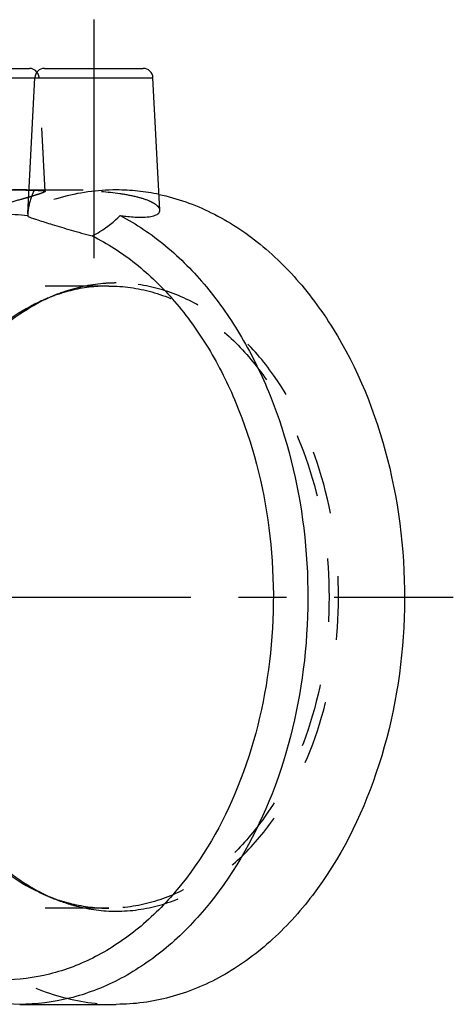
# Model space of a CAD drawing. Header units: millimetres. Extents: x 337 to 663, y 447 to 553.
# Tile 57 of 57: x 618 to 663, y 452 to 553. Entities that reach past the tile are written whole.
import ezdxf

# ---------------------------------------------------------------- set-up
doc = ezdxf.new("R2010")
doc.units = ezdxf.units.MM
doc.header["$LTSCALE"] = 65.185185
doc.linetypes.add('CENTER', pattern=[0.6, 0.375, -0.075, 0.075, -0.075])
doc.linetypes.add('HIDDEN', pattern=[0.2, 0.1, -0.1])
for name, color, linetype in [('KOERPER', 7, 'CONTINUOUS'), ('KONST.EL_MIT_GEO', 7, 'CONTINUOUS'), ('L1', 7, 'CONTINUOUS')]:
    doc.layers.add(name, color=color, linetype=linetype)

msp = doc.modelspace()

# ---------------------------------------------------------------- linework, layer by layer
at = {"layer": 'KOERPER', "color": 2, "linetype": 'CENTER'}
msp.add_line((625.73, 552.98), (625.73, 526.28), dxfattribs=at)
at = {"layer": 'KONST.EL_MIT_GEO', "color": 7, "linetype": 'CONTINUOUS'}
for p, q in [((609.02, 547.98), (619.12, 547.98)), ((620.68, 547.98), (630.79, 547.98)), ((608.02, 547.03), (631.78, 547.03)), ((618.95, 533.09), (619.69, 547.03)), ((632.5, 533.44), (631.78, 547.03)), ((618.95, 533.07), (618.95, 532.85)), ((618.13, 452.02), (628.03, 452.02))]:
    msp.add_line(p, q, dxfattribs=at)
at = {"layer": 'KONST.EL_MIT_GEO', "color": 8, "linetype": 'HIDDEN'}
for p, q in [((620.73, 535.37), (620.12, 547.03)), ((618.13, 535.52), (628.03, 535.52)), ((627.27, 525.67), (591.26, 525.67)), ((627.27, 461.88), (591.26, 461.88))]:
    msp.add_line(p, q, dxfattribs=at)
at = {"layer": 'KONST.EL_MIT_GEO', "color": 7, "linetype": 'CONTINUOUS'}
for centre, radius, start, end in [((619.12, 546.98), 1, 38.4426, 90.0002), ((620.68, 546.98), 1, 89.9998, 177), ((630.79, 546.98), 1, 3, 90.0002), ((618.13, 514.62), 20.91, 90.0019, 94.0401), ((618.13, 514.64), 20.89, 87.3989, 89.9995), ((616.36, 513.29), 19.73, 82.4664, 89.9878)]:
    msp.add_arc(centre, radius, start, end, dxfattribs=at)
at = {"layer": 'KONST.EL_MIT_GEO', "color": 8, "linetype": 'HIDDEN'}
for centre, radius, start, end in [((619.12, 546.98), 1, 3, 38.4426), ((618.8, 428.93), 106.57, 90.0141, 91.1495), ((618.13, 514.6), 20.93, 85.9603, 87.3987), ((628.02, 514.37), 21.15, 78.0012, 89.9545), ((630.77, 501.55), 24.88, 109.1794, 115.423), ((628.46, 508.19), 17.85, 109.1791, 113.519), ((629.11, 506.81), 19.37, 117.2468, 120.3701), ((627.68, 508.08), 17.65, 108.1599, 115.464), ((628.77, 507.47), 18.63, 113.5179, 117.2494), ((629.11, 480.74), 19.37, 239.6299, 242.7532), ((627.76, 479.67), 17.87, 244.5556, 251.7964), ((630.77, 486), 24.88, 244.5566, 250.8186), ((628.77, 480.08), 18.63, 242.7506, 246.4821), ((628.46, 479.36), 17.85, 246.481, 250.8209)]:
    msp.add_arc(centre, radius, start, end, dxfattribs=at)
for points, knots in [([(628.03, 535.52), (626.09, 535.52), (622.13, 534.96), (616.5, 532.5), (611.36, 528.55), (605.23, 521.34), (599.91, 509.57), (597.79, 493.77), (599.91, 477.98), (605.23, 466.21), (611.36, 459), (616.5, 455.05), (622.13, 452.59), (626.09, 452.02), (628.03, 452.02)], [0, 0, 0, 0, 0.051729, 0.105334, 0.162249, 0.223216, 0.356476, 0.5, 0.643524, 0.776784, 0.837751, 0.894666, 0.948271, 1, 1, 1, 1]), ([(620.73, 535.37), (620.73, 535.34), (620.6, 535.27), (620.4, 535.19), (620.03, 535.07), (619.55, 534.92), (618.94, 534.74), (617.94, 534.45), (616.52, 534.06), (614.68, 533.58), (612.78, 533.14), (610.97, 532.82), (609.8, 532.72), (609.26, 532.72)], [0, 0, 0, 0, 0.008583, 0.028864, 0.061123, 0.104691, 0.158536, 0.221381, 0.368269, 0.533054, 0.702709, 0.863238, 1, 1, 1, 1]), ([(618.77, 535.49), (619.05, 535.49), (619.53, 535.49), (620.14, 535.48), (620.51, 535.45), (620.68, 535.42), (620.73, 535.39), (620.73, 535.37)], [0, 0, 0, 0, 0.419247, 0.731113, 0.92442, 0.975419, 1, 1, 1, 1]), ([(619.61, 535.47), (619.51, 535.27), (619.2, 534.5), (618.99, 533.68), (618.95, 533.07)], [0, 0, 0, 0, 0.269412, 1, 1, 1, 1]), ([(621.03, 535.49), (620.89, 535.49), (620.41, 535.49), (619.94, 535.49), (619.61, 535.47)], [0, 0, 0, 0, 0.302325, 1, 1, 1, 1]), ([(632.5, 533.44), (632.49, 533.63), (632.24, 533.91), (631.82, 534.19), (631.12, 534.52), (629.97, 534.86), (627.68, 535.27), (624.65, 535.46), (622.19, 535.49), (621.03, 535.49)], [0, 0, 0, 0, 0.047204, 0.082832, 0.127202, 0.241027, 0.383287, 0.709748, 1, 1, 1, 1]), ([(628.03, 525.98), (627.58, 525.98), (625.73, 525.9), (623.91, 525.5), (622.6, 525.04)], [0, 0, 0, 0, 0.248165, 1, 1, 1, 1]), ([(628.03, 461.57), (629.53, 461.57), (632.59, 462.01), (636.93, 463.91), (640.89, 466.95), (645.62, 472.52), (649.72, 481.59), (651.36, 493.77), (649.72, 505.96), (645.62, 515.03), (640.89, 520.6), (636.93, 523.64), (632.59, 525.54), (629.53, 525.98), (628.03, 525.98)], [0, 0, 0, 0, 0.051729, 0.105334, 0.162249, 0.223216, 0.356476, 0.5, 0.643524, 0.776784, 0.837751, 0.894666, 0.948271, 1, 1, 1, 1]), ([(627.27, 525.67), (626.84, 525.67), (625.12, 525.61), (623.41, 525.26), (622.18, 524.85)], [0, 0, 0, 0, 0.248334, 1, 1, 1, 1]), ([(627.27, 525.67), (628.75, 525.67), (631.78, 525.25), (636.08, 523.36), (640.01, 520.35), (644.7, 514.83), (648.76, 505.84), (650.38, 493.77), (648.76, 481.71), (644.7, 472.72), (640.01, 467.2), (636.08, 464.19), (631.78, 462.3), (628.75, 461.88), (627.27, 461.88)], [0, 0, 0, 0, 0.051729, 0.105334, 0.162249, 0.223216, 0.356476, 0.5, 0.643524, 0.776784, 0.837751, 0.894666, 0.948271, 1, 1, 1, 1]), ([(620.09, 524.02), (617.77, 522.91), (613.34, 519.53), (608.49, 512.34), (605.41, 503.49), (604.36, 493.78), (605.41, 484.07), (608.48, 475.22), (613.33, 468.03), (617.76, 464.64), (620.09, 463.54)], [0, 0, 0, 0, 0.108513, 0.229423, 0.361489, 0.499981, 0.638477, 0.770552, 0.891475, 1, 1, 1, 1]), ([(619.32, 523.52), (617.16, 522.26), (613.1, 518.71), (608.69, 511.6), (605.89, 503.06), (604.94, 493.77), (605.89, 484.49), (608.69, 475.95), (613.1, 468.84), (617.16, 465.29), (619.32, 464.03)], [0, 0, 0, 0, 0.109728, 0.231185, 0.362736, 0.5, 0.637264, 0.768815, 0.890272, 1, 1, 1, 1]), ([(622.18, 462.7), (622.59, 462.56), (624.25, 462.09), (625.98, 461.88), (627.27, 461.88)], [0, 0, 0, 0, 0.253129, 1, 1, 1, 1]), ([(622.6, 462.51), (623.04, 462.35), (624.8, 461.82), (626.66, 461.57), (628.03, 461.57)], [0, 0, 0, 0, 0.253488, 1, 1, 1, 1])]:
    msp.add_open_spline(points, degree=3, knots=knots, dxfattribs=at)
at = {"layer": 'KONST.EL_MIT_GEO', "color": 7, "linetype": 'CONTINUOUS'}
for points, knots in [([(632.41, 535.06), (634.26, 534.67), (637.96, 533.35), (643.02, 530.03), (647.53, 525.45), (652.73, 517.73), (656.97, 505.96), (658.14, 490.71), (655.43, 475.84), (649.99, 464.96), (643.99, 458.36), (639.03, 454.76), (633.65, 452.53), (629.88, 452.02), (628.03, 452.02)], [0, 0, 0, 0, 0.052475, 0.107748, 0.166689, 0.22956, 0.365168, 0.508406, 0.649677, 0.780096, 0.839836, 0.895806, 0.948751, 1, 1, 1, 1]), ([(630.54, 532.72), (630.83, 532.72), (631.33, 532.74), (631.95, 532.88), (632.38, 533.08), (632.5, 533.34), (632.5, 533.44)], [0, 0, 0, 0, 0.380739, 0.666391, 0.86163, 1, 1, 1, 1]), ([(628.43, 532.9), (630.08, 532.04), (633.28, 529.86), (637.47, 525.6), (641.06, 520.41), (645, 512.28), (647.83, 500.76), (647.78, 486.45), (644.39, 472.94), (638.85, 463.29), (633.07, 457.52), (628.38, 454.39), (623.35, 452.46), (619.85, 452.02), (618.13, 452.02)], [0, 0, 0, 0, 0.054862, 0.113118, 0.174992, 0.240269, 0.378231, 0.520294, 0.658065, 0.784516, 0.842606, 0.897322, 0.949391, 1, 1, 1, 1]), ([(618.95, 532.85), (618.96, 532.83), (619.02, 532.79), (619.08, 532.77), (619.11, 532.75)], [0, 0, 0, 0, 0.364083, 1, 1, 1, 1]), ([(619.11, 532.75), (619.39, 532.62), (620.18, 532.38), (621.61, 531.93), (623.47, 531.38), (624.83, 531), (625.56, 530.81)], [0, 0, 0, 0, 0.136336, 0.36697, 0.665207, 1, 1, 1, 1]), ([(625.56, 530.81), (625.83, 530.94), (626.87, 531.53), (627.8, 532.28), (628.43, 532.9)], [0, 0, 0, 0, 0.255352, 1, 1, 1, 1]), ([(628.43, 532.9), (628.62, 532.87), (629.32, 532.78), (630.03, 532.72), (630.54, 532.72)], [0, 0, 0, 0, 0.273423, 1, 1, 1, 1]), ([(625.56, 530.81), (627.13, 530.03), (630.19, 528.05), (634.2, 524.11), (637.66, 519.27), (641.46, 511.65), (644.23, 500.79), (644.29, 487.25), (641.15, 474.43), (635.95, 465.25), (630.49, 459.76), (626.06, 456.78), (621.3, 454.94), (617.99, 454.52), (616.37, 454.52)], [0, 0, 0, 0, 0.054597, 0.112566, 0.174179, 0.239255, 0.377047, 0.519245, 0.657339, 0.78414, 0.842372, 0.897194, 0.949337, 1, 1, 1, 1]), ([(618.13, 452.02), (616.42, 452.02), (612.93, 452.46), (609.65, 453.72), (608.08, 454.52)], [0, 0, 0, 0, 0.492918, 1, 1, 1, 1])]:
    msp.add_open_spline(points, degree=3, knots=knots, dxfattribs=at)
at = {"layer": 'L1', "color": 2, "linetype": 'CENTER'}
msp.add_line((337.45, 493.77), (662.55, 493.77), dxfattribs=at)

doc.saveas('drawing.dxf')
